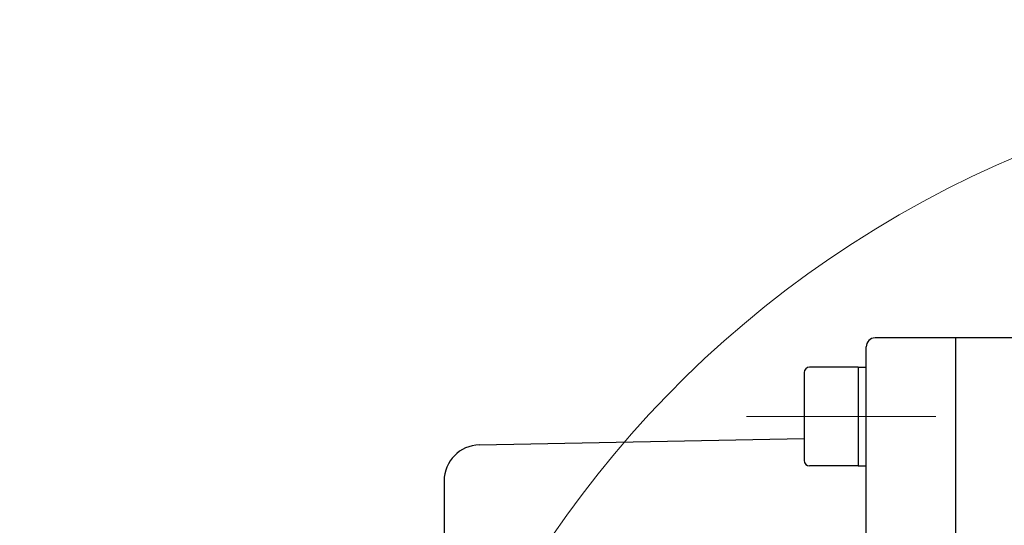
# Model space of a CAD drawing. Header units: millimetres. Extents: x 0 to 1076, y 0 to 742.
# Tile 20 of 134: x 413 to 468, y 259 to 287. Entities that reach past the tile are written whole.
import ezdxf

# ---------------------------------------------------------------- set-up
doc = ezdxf.new("R2010")
doc.units = ezdxf.units.MM
doc.header["$LTSCALE"] = 0.454724
doc.linetypes.add('CENTER', pattern=[50.8, 31.75, -6.35, 6.35, -6.35])
doc.layers.add('NoLayerName_001', color=7, linetype='Continuous')
doc.styles.get("Standard").update_dxf_attribs({"font": 'txt', "bigfont": 'extfont2'})

# ---------------------------------------------------------------- blocks, each defined once
blk = doc.blocks.new('DIM_0003')
at = {"color": 3, "linetype": 'Continuous', "lineweight": 13}
blk.add_arc((59.306, 51.361), 59.306, 300, 210, dxfattribs=at)

msp = doc.modelspace()

# ---------------------------------------------------------------- linework, layer by layer
at = {"layer": 'NoLayerName_001', "color": 7, "linetype": 'Continuous', "lineweight": 25}
for p, q in [((473.876358, 269.598774), (460.376358, 269.598774)), ((464.876358, 236.548774), (464.876358, 269.598774)), ((459.876358, 254.057108), (459.876358, 269.098774)), ((456.426358, 267.66713), (456.426358, 262.76713)), ((459.426358, 267.96713), (456.726358, 267.96713)), ((459.426358, 267.96713), (459.426358, 262.46713)), ((459.426358, 267.96713), (459.876358, 267.96713)), ((438.337358, 263.637021), (456.426358, 263.98982)), ((459.426358, 262.46713), (456.726358, 262.46713)), ((459.426358, 262.46713), (459.876358, 262.46713)), ((436.376358, 261.637401), (436.376358, 188.557542))]:
    msp.add_line(p, q, dxfattribs=at)
at = {"layer": 'NoLayerName_001', "color": 4, "linetype": 'CENTER', "lineweight": 13}
msp.add_line((453.219878, 265.21713), (463.74665, 265.21713), dxfattribs=at)
at = {"layer": 'NoLayerName_001', "color": 7, "linetype": 'Continuous', "lineweight": 25}
for centre, radius, start, end in [((460.376358, 269.098774), 0.5, 90, 180), ((456.726358, 267.66713), 0.3, 90, 180), ((438.376358, 261.637401), 2, 91.1173292, 180), ((456.726358, 262.76713), 0.3, 180, 270)]:
    msp.add_arc(centre, radius, start, end, dxfattribs=at)

# ---------------------------------------------------------------- block references
at = {"layer": 'NoLayerName_001', "color": 3, "linetype": 'Continuous', "lineweight": 13}
msp.add_blockref('DIM_0003', (432.070374, 173.738251), dxfattribs=at)

# ---------------------------------------------------------------- texts
at = {"layer": 'NoLayerName_001', "color": 3, "lineweight": 13, "insert": (276.650169, 278.680814), "char_height": 8.48536301, "attachment_point": 7}
msp.add_mtext('\\A1;\\W0.5000;\\LＭＯＴＯＲ\u3000ＴＥＲＭＩＮＡＬ\u3000ＣＯＮＮＥＣＴＩＯＮ\\l', dxfattribs=at)

doc.saveas('drawing.dxf')
